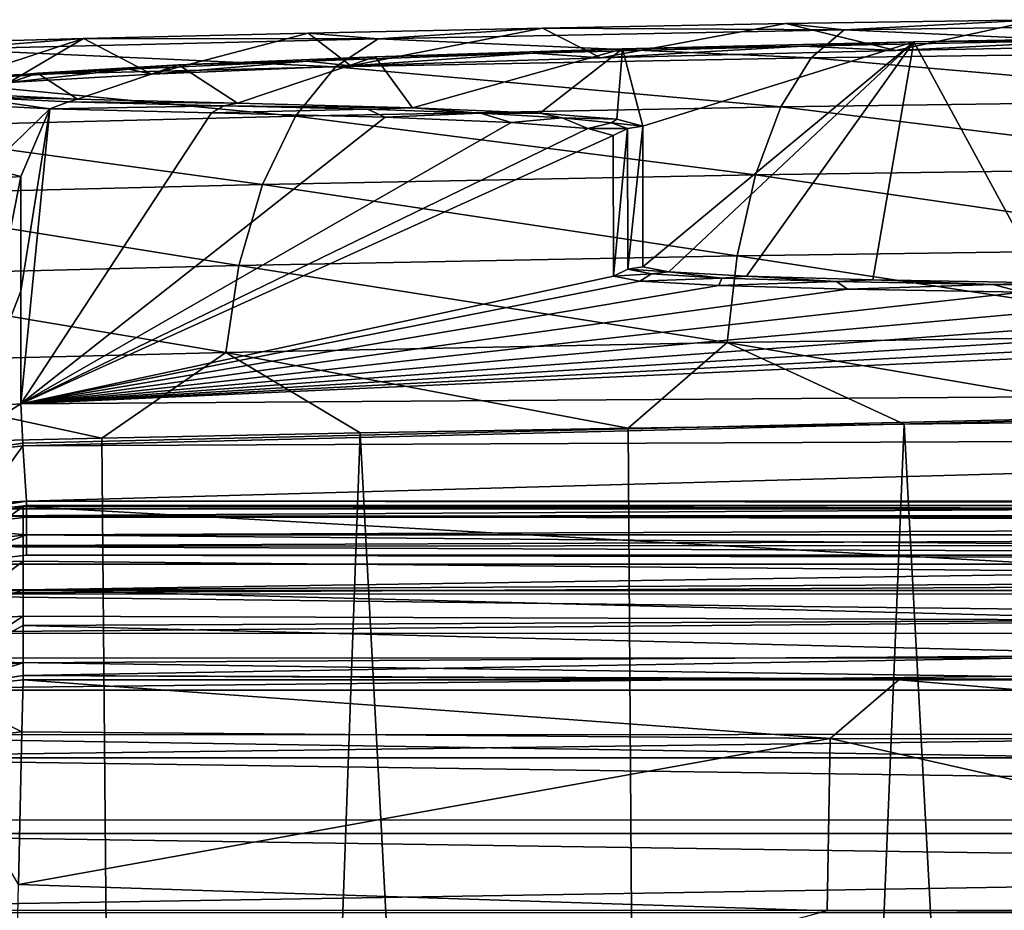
# Model space of a CAD drawing. Header units: millimetres. Extents: x -24 to 72, y 0 to 310.
# Tile 177 of 251: x -13.22 to -7.66, y 305 to 310.03. Entities that reach past the tile are written whole.
import ezdxf

# ---------------------------------------------------------------- set-up
doc = ezdxf.new("R2010")
doc.units = ezdxf.units.MM
doc.header["$LTSCALE"] = 65.185185
for name, color, linetype in [('27', 7, 'CONTINUOUS'), ('28', 7, 'CONTINUOUS'), ('299', 7, 'CONTINUOUS'), ('300', 7, 'CONTINUOUS'), ('303', 7, 'CONTINUOUS'), ('304', 7, 'CONTINUOUS'), ('305', 7, 'CONTINUOUS'), ('42', 7, 'CONTINUOUS'), ('43', 7, 'CONTINUOUS'), ('44', 7, 'CONTINUOUS'), ('45', 7, 'CONTINUOUS'), ('52', 7, 'CONTINUOUS'), ('53', 7, 'CONTINUOUS'), ('62', 7, 'CONTINUOUS'), ('63', 7, 'CONTINUOUS'), ('64', 7, 'CONTINUOUS'), ('71', 7, 'CONTINUOUS'), ('74', 7, 'CONTINUOUS'), ('75', 7, 'CONTINUOUS'), ('76', 7, 'CONTINUOUS')]:
    doc.layers.add(name, color=color, linetype=linetype)

msp = doc.modelspace()

# ---------------------------------------------------------------- linework, layer by layer
at = {"layer": '27', "color": 7, "linetype": 'CONTINUOUS'}
for points in [[(-13.2, 306.3028, 44.9267), (-8.6451, 305.9706, 38.3232), (-13.2067, 306.0079, 38.8155), (-13.2, 306.3028, 44.9267)], [(-8.2573, 306.3028, 44.9267), (-8.6451, 305.9706, 38.3232), (-13.2, 306.3028, 44.9267), (-8.2573, 306.3028, 44.9267)], [(-8.2573, 306.3028, 44.9267), (-4.2642, 305.9675, 38.2778), (-8.6451, 305.9706, 38.3232), (-8.2573, 306.3028, 44.9267)], [(-6.4442, 306.3028, 44.9267), (-4.2642, 305.9675, 38.2778), (-8.2573, 306.3028, 44.9267), (-6.4442, 306.3028, 44.9267)], [(-13.2067, 306.0079, 38.8155), (-8.6451, 305.9706, 38.3232), (-13.2258, 305.1472, 32.9731), (-13.2067, 306.0079, 38.8155)], [(-8.6451, 305.9706, 38.3232), (-8.6625, 304.9992, 32.007), (-13.2258, 305.1472, 32.9731), (-8.6451, 305.9706, 38.3232)], [(-8.6451, 305.9706, 38.3232), (-4.2721, 304.9879, 31.9107), (-8.6625, 304.9992, 32.007), (-8.6451, 305.9706, 38.3232)], [(-4.2642, 305.9675, 38.2778), (-4.2721, 304.9879, 31.9107), (-8.6451, 305.9706, 38.3232), (-4.2642, 305.9675, 38.2778)], [(-13.2258, 305.1472, 32.9731), (-8.6625, 304.9992, 32.007), (-13.2555, 303.749, 27.3883), (-13.2258, 305.1472, 32.9731)]]:
    msp.add_3dface(points, dxfattribs=at)
at = {"layer": '28', "color": 7, "linetype": 'CONTINUOUS'}
for points in [[(-13.2, 306.3028, 44.9267), (-13.2067, 306.0079, 38.8155), (-13.6882, 306.2499, 44.9267), (-13.2, 306.3028, 44.9267)], [(-13.6882, 306.2499, 44.9267), (-13.2067, 306.0079, 38.8155), (-13.6969, 305.9525, 38.8134), (-13.6882, 306.2499, 44.9267)], [(-13.2067, 306.0079, 38.8155), (-13.2258, 305.1472, 32.9731), (-13.6969, 305.9525, 38.8134), (-13.2067, 306.0079, 38.8155)]]:
    msp.add_3dface(points, dxfattribs=at)
at = {"layer": '299', "color": 7, "linetype": 'CONTINUOUS'}
for points in [[(-9.5553, 308.6041, 159.578), (-9.7864, 308.6192, 161.2611), (-9.7025, 308.632, 161.2609), (-9.5553, 308.6041, 159.578)], [(-9.653, 308.5925, 159.6524), (-9.8686, 308.5799, 161.2618), (-9.7864, 308.6192, 161.2611), (-9.653, 308.5925, 159.6524)], [(-9.7188, 308.5515, 159.5495), (-9.8686, 308.5799, 161.2618), (-9.653, 308.5925, 159.6524), (-9.7188, 308.5515, 159.5495)], [(-9.653, 308.5925, 159.6524), (-9.7864, 308.6192, 161.2611), (-9.5553, 308.6041, 159.578), (-9.653, 308.5925, 159.6524)], [(-9.2568, 308.569, 158.0872), (-9.7188, 308.5515, 159.5495), (-9.653, 308.5925, 159.6524), (-9.2568, 308.569, 158.0872)], [(-9.2738, 308.5269, 157.8892), (-9.7188, 308.5515, 159.5495), (-9.2568, 308.569, 158.0872), (-9.2738, 308.5269, 157.8892)], [(-9.2568, 308.569, 158.0872), (-9.653, 308.5925, 159.6524), (-9.5553, 308.6041, 159.578), (-9.2568, 308.569, 158.0872)], [(-9.1179, 308.5798, 157.9451), (-9.2568, 308.569, 158.0872), (-9.5553, 308.6041, 159.578), (-9.1179, 308.5798, 157.9451)], [(-8.6084, 308.5491, 156.6083), (-9.2738, 308.5269, 157.8892), (-9.2568, 308.569, 158.0872), (-8.6084, 308.5491, 156.6083)], [(-8.6084, 308.5491, 156.6083), (-9.2568, 308.569, 158.0872), (-9.1179, 308.5798, 157.9451), (-8.6084, 308.5491, 156.6083)], [(-8.4033, 308.5594, 156.4128), (-8.6084, 308.5491, 156.6083), (-9.1179, 308.5798, 157.9451), (-8.4033, 308.5594, 156.4128)], [(-8.5472, 308.5065, 156.3311), (-9.2738, 308.5269, 157.8892), (-8.6084, 308.5491, 156.6083), (-8.5472, 308.5065, 156.3311)], [(-7.7253, 308.5329, 155.2559), (-8.6084, 308.5491, 156.6083), (-8.4033, 308.5594, 156.4128), (-7.7253, 308.5329, 155.2559)], [(-7.7253, 308.5329, 155.2559), (-8.5472, 308.5065, 156.3311), (-8.6084, 308.5491, 156.6083), (-7.7253, 308.5329, 155.2559)], [(-7.5608, 308.4902, 154.9226), (-8.5472, 308.5065, 156.3311), (-7.7253, 308.5329, 155.2559), (-7.5608, 308.4902, 154.9226)], [(-7.4334, 308.5431, 155.0276), (-7.7253, 308.5329, 155.2559), (-8.4033, 308.5594, 156.4128), (-7.4334, 308.5431, 155.0276)], [(-6.6314, 308.5201, 154.0669), (-7.7253, 308.5329, 155.2559), (-7.4334, 308.5431, 155.0276), (-6.6314, 308.5201, 154.0669)], [(-6.6314, 308.5201, 154.0669), (-7.5608, 308.4902, 154.9226), (-7.7253, 308.5329, 155.2559), (-6.6314, 308.5201, 154.0669)]]:
    msp.add_3dface(points, dxfattribs=at)
at = {"layer": '300', "color": 7, "linetype": 'CONTINUOUS'}
for points in [[(-9.8178, 309.8623, 231.8082), (-8.1723, 309.9025, 233.247), (-9.7027, 309.4262, 206.7621), (-9.8178, 309.8623, 231.8082)], [(-8.1723, 309.9025, 233.247), (-9.7025, 308.632, 161.2609), (-9.7027, 309.4262, 206.7621), (-8.1723, 309.9025, 233.247)], [(-9.5553, 308.6041, 159.578), (-9.7025, 308.632, 161.2609), (-8.1723, 309.9025, 233.247), (-9.5553, 308.6041, 159.578)], [(-9.1179, 308.5798, 157.9451), (-9.5553, 308.6041, 159.578), (-8.1723, 309.9025, 233.247), (-9.1179, 308.5798, 157.9451)], [(-8.4033, 308.5594, 156.4128), (-9.1179, 308.5798, 157.9451), (-8.1723, 309.9025, 233.247), (-8.4033, 308.5594, 156.4128)], [(-7.4334, 308.5431, 155.0276), (-8.4033, 308.5594, 156.4128), (-8.1723, 309.9025, 233.247), (-7.4334, 308.5431, 155.0276)], [(-6.3186, 309.9365, 234.4061), (-7.4334, 308.5431, 155.0276), (-8.1723, 309.9025, 233.247), (-6.3186, 309.9365, 234.4061)], [(-11.2135, 309.8178, 230.1261), (-9.8178, 309.8623, 231.8082), (-11.0021, 309.5306, 213.5329), (-11.2135, 309.8178, 230.1261)], [(-11.0021, 309.5306, 213.5329), (-9.8178, 309.8623, 231.8082), (-10.2841, 309.5001, 211.3368), (-11.0021, 309.5306, 213.5329)], [(-10.2841, 309.5001, 211.3368), (-9.8178, 309.8623, 231.8082), (-9.8487, 309.465, 209.068), (-10.2841, 309.5001, 211.3368)], [(-9.8487, 309.465, 209.068), (-9.8178, 309.8623, 231.8082), (-9.7027, 309.4262, 206.7621), (-9.8487, 309.465, 209.068)], [(-12.3235, 309.7715, 228.2437), (-11.2135, 309.8178, 230.1261), (-11.991, 309.5554, 215.6206), (-12.3235, 309.7715, 228.2437)], [(-11.991, 309.5554, 215.6206), (-11.2135, 309.8178, 230.1261), (-11.0021, 309.5306, 213.5329), (-11.991, 309.5554, 215.6206)], [(-13.1199, 309.7256, 226.209), (-12.3235, 309.7715, 228.2437), (-12.8933, 309.5785, 217.6109), (-13.1199, 309.7256, 226.209)], [(-12.8933, 309.5785, 217.6109), (-12.3235, 309.7715, 228.2437), (-11.991, 309.5554, 215.6206), (-12.8933, 309.5785, 217.6109)], [(-13.5824, 309.6819, 224.0736), (-13.1199, 309.7256, 226.209), (-13.4676, 309.6075, 219.7191), (-13.5824, 309.6819, 224.0736)], [(-13.4676, 309.6075, 219.7191), (-13.1199, 309.7256, 226.209), (-12.8933, 309.5785, 217.6109), (-13.4676, 309.6075, 219.7191)]]:
    msp.add_3dface(points, dxfattribs=at)
at = {"layer": '303', "color": 7, "linetype": 'CONTINUOUS'}
for points in [[(-8.1723, 309.9025, 233.247), (-9.8178, 309.8623, 231.8082), (-8.7982, 309.8784, 232.8632), (-8.1723, 309.9025, 233.247)], [(-8.7982, 309.8784, 232.8632), (-8.274, 309.8537, 233.3791), (-7.0682, 309.9137, 234.0848), (-8.7982, 309.8784, 232.8632)], [(-8.1723, 309.9025, 233.247), (-8.7982, 309.8784, 232.8632), (-7.0682, 309.9137, 234.0848), (-8.1723, 309.9025, 233.247)], [(-8.274, 309.8537, 233.3791), (-6.3985, 309.8885, 234.5521), (-7.0682, 309.9137, 234.0848), (-8.274, 309.8537, 233.3791)], [(-6.3186, 309.9365, 234.4061), (-8.1723, 309.9025, 233.247), (-7.0682, 309.9137, 234.0848), (-6.3186, 309.9365, 234.4061)], [(-9.8178, 309.8623, 231.8082), (-11.2135, 309.8178, 230.1261), (-10.3205, 309.8377, 231.3911), (-9.8178, 309.8623, 231.8082)], [(-10.3205, 309.8377, 231.3911), (-9.9392, 309.8125, 231.9227), (-8.7982, 309.8784, 232.8632), (-10.3205, 309.8377, 231.3911)], [(-9.8178, 309.8623, 231.8082), (-10.3205, 309.8377, 231.3911), (-8.7982, 309.8784, 232.8632), (-9.8178, 309.8623, 231.8082)], [(-9.9392, 309.8125, 231.9227), (-8.274, 309.8537, 233.3791), (-8.7982, 309.8784, 232.8632), (-9.9392, 309.8125, 231.9227)], [(-12.6042, 309.7488, 227.8395), (-12.4744, 309.7199, 228.3153), (-11.5992, 309.7939, 229.7033), (-12.6042, 309.7488, 227.8395)], [(-12.3235, 309.7715, 228.2437), (-12.6042, 309.7488, 227.8395), (-11.5992, 309.7939, 229.7033), (-12.3235, 309.7715, 228.2437)], [(-12.4744, 309.7199, 228.3153), (-11.3511, 309.7671, 230.2206), (-11.5992, 309.7939, 229.7033), (-12.4744, 309.7199, 228.3153)], [(-11.2135, 309.8178, 230.1261), (-12.3235, 309.7715, 228.2437), (-11.5992, 309.7939, 229.7033), (-11.2135, 309.8178, 230.1261)], [(-11.5992, 309.7939, 229.7033), (-11.3511, 309.7671, 230.2206), (-10.3205, 309.8377, 231.3911), (-11.5992, 309.7939, 229.7033)], [(-11.2135, 309.8178, 230.1261), (-11.5992, 309.7939, 229.7033), (-10.3205, 309.8377, 231.3911), (-11.2135, 309.8178, 230.1261)], [(-11.3511, 309.7671, 230.2206), (-9.9392, 309.8125, 231.9227), (-10.3205, 309.8377, 231.3911), (-11.3511, 309.7671, 230.2206)], [(-13.3116, 309.7046, 225.8438), (-13.28, 309.6732, 226.2563), (-12.6042, 309.7488, 227.8395), (-13.3116, 309.7046, 225.8438)], [(-13.1199, 309.7256, 226.209), (-13.3116, 309.7046, 225.8438), (-12.6042, 309.7488, 227.8395), (-13.1199, 309.7256, 226.209)], [(-13.28, 309.6732, 226.2563), (-12.4744, 309.7199, 228.3153), (-12.6042, 309.7488, 227.8395), (-13.28, 309.6732, 226.2563)], [(-12.3235, 309.7715, 228.2437), (-13.1199, 309.7256, 226.209), (-12.6042, 309.7488, 227.8395), (-12.3235, 309.7715, 228.2437)], [(-13.1199, 309.7256, 226.209), (-13.5824, 309.6819, 224.0736), (-13.3116, 309.7046, 225.8438), (-13.1199, 309.7256, 226.209)], [(-13.05, 309.5245, 217.5549), (-13.6313, 309.5536, 219.6883), (-13.5192, 309.5918, 219.5447), (-13.05, 309.5245, 217.5549)], [(-13.4676, 309.6075, 219.7191), (-12.8933, 309.5785, 217.6109), (-13.5192, 309.5918, 219.5447), (-13.4676, 309.6075, 219.7191)], [(-12.9446, 309.564, 217.5065), (-13.05, 309.5245, 217.5549), (-13.5192, 309.5918, 219.5447), (-12.9446, 309.564, 217.5065)], [(-12.8933, 309.5785, 217.6109), (-12.9446, 309.564, 217.5065), (-13.5192, 309.5918, 219.5447), (-12.8933, 309.5785, 217.6109)], [(-12.8933, 309.5785, 217.6109), (-11.991, 309.5554, 215.6206), (-12.9446, 309.564, 217.5065), (-12.8933, 309.5785, 217.6109)], [(-12.0672, 309.5407, 215.5786), (-13.05, 309.5245, 217.5549), (-12.9446, 309.564, 217.5065), (-12.0672, 309.5407, 215.5786)], [(-12.1365, 309.5013, 215.5406), (-13.05, 309.5245, 217.5549), (-12.0672, 309.5407, 215.5786), (-12.1365, 309.5013, 215.5406)], [(-11.991, 309.5554, 215.6206), (-12.0672, 309.5407, 215.5786), (-12.9446, 309.564, 217.5065), (-11.991, 309.5554, 215.6206)]]:
    msp.add_3dface(points, dxfattribs=at)
at = {"layer": '304', "color": 7, "linetype": 'CONTINUOUS'}
for points in [[(-12.1365, 309.5013, 215.5406), (-12.0672, 309.5407, 215.5786), (-11.2558, 309.5225, 213.9272), (-12.1365, 309.5013, 215.5406)], [(-11.1564, 309.4771, 213.4716), (-12.1365, 309.5013, 215.5406), (-11.2558, 309.5225, 213.9272), (-11.1564, 309.4771, 213.4716)], [(-11.991, 309.5554, 215.6206), (-11.0021, 309.5306, 213.5329), (-12.0672, 309.5407, 215.5786), (-11.991, 309.5554, 215.6206)], [(-12.0672, 309.5407, 215.5786), (-11.0021, 309.5306, 213.5329), (-11.2558, 309.5225, 213.9272), (-12.0672, 309.5407, 215.5786)], [(-11.0021, 309.5306, 213.5329), (-10.6182, 309.4996, 212.2011), (-11.2558, 309.5225, 213.9272), (-11.0021, 309.5306, 213.5329)], [(-10.6182, 309.4996, 212.2011), (-11.1564, 309.4771, 213.4716), (-11.2558, 309.5225, 213.9272), (-10.6182, 309.4996, 212.2011)], [(-11.0021, 309.5306, 213.5329), (-10.2841, 309.5001, 211.3368), (-10.6182, 309.4996, 212.2011), (-11.0021, 309.5306, 213.5329)], [(-10.4448, 309.4471, 211.2955), (-11.1564, 309.4771, 213.4716), (-10.6182, 309.4996, 212.2011), (-10.4448, 309.4471, 211.2955)], [(-10.2841, 309.5001, 211.3368), (-10.1579, 309.4734, 210.4194), (-10.6182, 309.4996, 212.2011), (-10.2841, 309.5001, 211.3368)], [(-10.1579, 309.4734, 210.4194), (-10.4448, 309.4471, 211.2955), (-10.6182, 309.4996, 212.2011), (-10.1579, 309.4734, 210.4194)], [(-10.0134, 309.4125, 209.0473), (-10.4448, 309.4471, 211.2955), (-10.1579, 309.4734, 210.4194), (-10.0134, 309.4125, 209.0473)], [(-10.2841, 309.5001, 211.3368), (-9.8487, 309.465, 209.068), (-10.1579, 309.4734, 210.4194), (-10.2841, 309.5001, 211.3368)], [(-9.8799, 309.4444, 208.6002), (-10.0134, 309.4125, 209.0473), (-10.1579, 309.4734, 210.4194), (-9.8799, 309.4444, 208.6002)], [(-9.8487, 309.465, 209.068), (-9.8799, 309.4444, 208.6002), (-10.1579, 309.4734, 210.4194), (-9.8487, 309.465, 209.068)], [(-9.8487, 309.465, 209.068), (-9.7027, 309.4262, 206.7621), (-9.8799, 309.4444, 208.6002), (-9.8487, 309.465, 209.068)], [(-9.7896, 309.4125, 206.7623), (-10.0134, 309.4125, 209.0473), (-9.8799, 309.4444, 208.6002), (-9.7896, 309.4125, 206.7623)], [(-9.8688, 309.3741, 206.763), (-10.0134, 309.4125, 209.0473), (-9.7896, 309.4125, 206.7623), (-9.8688, 309.3741, 206.763)], [(-9.7027, 309.4262, 206.7621), (-9.7896, 309.4125, 206.7623), (-9.8799, 309.4444, 208.6002), (-9.7027, 309.4262, 206.7621)]]:
    msp.add_3dface(points, dxfattribs=at)
at = {"layer": '305', "color": 7, "linetype": 'CONTINUOUS'}
for points in [[(-9.8686, 308.5799, 161.2618), (-9.8688, 309.3741, 206.763), (-9.7896, 309.4125, 206.7623), (-9.8686, 308.5799, 161.2618)], [(-9.7864, 308.6192, 161.2611), (-9.8686, 308.5799, 161.2618), (-9.7896, 309.4125, 206.7623), (-9.7864, 308.6192, 161.2611)], [(-9.7027, 309.4262, 206.7621), (-9.7864, 308.6192, 161.2611), (-9.7896, 309.4125, 206.7623), (-9.7027, 309.4262, 206.7621)], [(-9.7025, 308.632, 161.2609), (-9.7864, 308.6192, 161.2611), (-9.7027, 309.4262, 206.7621), (-9.7025, 308.632, 161.2609)]]:
    msp.add_3dface(points, dxfattribs=at)
at = {"layer": '42', "color": 7, "linetype": 'CONTINUOUS'}
for points in [[(-13.4587, 307.267, 101.7257), (-13.2, 307.2803, 101.7255), (-13.6485, 306.9569, 87.5845), (-13.4587, 307.267, 101.7257)], [(-13.6485, 306.9569, 87.5845), (-13.2, 307.2803, 101.7255), (-13.2, 306.9715, 86.9688), (-13.6485, 306.9569, 87.5845)], [(-13.6485, 306.9569, 87.5845), (-13.2, 306.9715, 86.9688), (-13.6484, 306.6331, 73.3613), (-13.6485, 306.9569, 87.5845)], [(-13.6484, 306.6331, 73.3613), (-13.2, 306.9715, 86.9688), (-13.2, 306.8104, 79.933), (-13.6484, 306.6331, 73.3613)], [(-13.2, 306.6605, 73.16), (-13.6484, 306.6331, 73.3613), (-13.2, 306.8104, 79.933), (-13.2, 306.6605, 73.16)], [(-13.6484, 306.6331, 73.3613), (-13.2, 306.6605, 73.16), (-13.6482, 306.3675, 59.1376), (-13.6484, 306.6331, 73.3613)], [(-13.6482, 306.3675, 59.1376), (-13.2, 306.6605, 73.16), (-13.2, 306.6087, 70.6735), (-13.6482, 306.3675, 59.1376)], [(-13.2, 306.3984, 58.4394), (-13.6482, 306.3675, 59.1376), (-13.2, 306.6087, 70.6735), (-13.2, 306.3984, 58.4394)], [(-13.6882, 306.2499, 44.9267), (-13.6482, 306.3675, 59.1376), (-13.2, 306.3984, 58.4394), (-13.6882, 306.2499, 44.9267)], [(-13.6882, 306.2499, 44.9267), (-13.2, 306.3984, 58.4394), (-13.2, 306.3267, 51.4679), (-13.6882, 306.2499, 44.9267)], [(-13.2, 306.3028, 44.9267), (-13.6882, 306.2499, 44.9267), (-13.2, 306.3267, 51.4679), (-13.2, 306.3028, 44.9267)]]:
    msp.add_3dface(points, dxfattribs=at)
at = {"layer": '43', "color": 7, "linetype": 'CONTINUOUS'}
for points in [[(-13.4587, 307.267, 101.7257), (-13.7139, 307.2248, 101.7265), (-6.6794, 307.2663, 101.7257), (-13.4587, 307.267, 101.7257)], [(-13.7139, 307.2248, 101.7265), (13.7118, 307.2408, 101.7262), (-6.6794, 307.2663, 101.7257), (-13.7139, 307.2248, 101.7265)], [(13.9602, 307.1687, 101.7274), (13.7118, 307.2408, 101.7262), (-13.7139, 307.2248, 101.7265), (13.9602, 307.1687, 101.7274)], [(-13.2, 307.2803, 101.7255), (-13.4587, 307.267, 101.7257), (-6.6794, 307.2663, 101.7257), (-13.2, 307.2803, 101.7255)], [(13.9602, 307.1687, 101.7274), (-13.7139, 307.2248, 101.7265), (-14.2007, 307.0569, 101.7294), (13.9602, 307.1687, 101.7274)], [(14.2003, 307.0689, 101.7292), (13.9602, 307.1687, 101.7274), (-14.2007, 307.0569, 101.7294), (14.2003, 307.0689, 101.7292)], [(14.4286, 306.9428, 101.7314), (14.2003, 307.0689, 101.7292), (-14.2007, 307.0569, 101.7294), (14.4286, 306.9428, 101.7314)], [(14.4286, 306.9428, 101.7314), (-14.2007, 307.0569, 101.7294), (-14.6361, 306.7856, 101.7341), (14.4286, 306.9428, 101.7314)], [(14.6405, 306.7928, 101.734), (14.4286, 306.9428, 101.7314), (-14.6361, 306.7856, 101.7341), (14.6405, 306.7928, 101.734)], [(15.002, 306.4321, 101.7403), (14.6405, 306.7928, 101.734), (-14.6361, 306.7856, 101.7341), (15.002, 306.4321, 101.7403)], [(15.002, 306.4321, 101.7403), (-14.6361, 306.7856, 101.7341), (-14.9997, 306.4245, 101.7404), (15.002, 306.4321, 101.7403)], [(15.2726, 306.0003, 101.7478), (-14.9997, 306.4245, 101.7404), (-15.2728, 305.9924, 101.748), (15.2726, 306.0003, 101.7478)], [(15.2726, 306.0003, 101.7478), (15.002, 306.4321, 101.7403), (-14.9997, 306.4245, 101.7404), (15.2726, 306.0003, 101.7478)], [(15.4424, 305.5132, 101.7563), (-15.2728, 305.9924, 101.748), (-15.4424, 305.5101, 101.7564), (15.4424, 305.5132, 101.7563)], [(15.4424, 305.5132, 101.7563), (15.2726, 306.0003, 101.7478), (-15.2728, 305.9924, 101.748), (15.4424, 305.5132, 101.7563)], [(15.5, 305.0014, 101.7653), (15.4424, 305.5132, 101.7563), (-15.5, 305.0014, 101.7653), (15.5, 305.0014, 101.7653)], [(-15.5, 305.0014, 101.7653), (15.4424, 305.5132, 101.7563), (-15.4424, 305.5101, 101.7564), (-15.5, 305.0014, 101.7653)]]:
    msp.add_3dface(points, dxfattribs=at)
at = {"layer": '44', "color": 7, "linetype": 'CONTINUOUS'}
for points in [[(-13.2, 306.9715, 86.9688), (-13.2, 307.2803, 101.7255), (-6.5981, 306.9102, 87.527), (-13.2, 306.9715, 86.9688)], [(-13.2, 307.2803, 101.7255), (-6.6794, 307.2663, 101.7257), (-6.5981, 306.9102, 87.527), (-13.2, 307.2803, 101.7255)], [(-13.2, 306.8104, 79.933), (-13.2, 306.9715, 86.9688), (-6.5981, 306.9102, 87.527), (-13.2, 306.8104, 79.933)], [(-13.2, 306.8104, 79.933), (-6.5981, 306.9102, 87.527), (-6.5984, 306.6389, 73.3275), (-13.2, 306.8104, 79.933)], [(-13.2, 306.6605, 73.16), (-13.2, 306.8104, 79.933), (-6.5984, 306.6389, 73.3275), (-13.2, 306.6605, 73.16)], [(-13.2, 306.6087, 70.6735), (-13.2, 306.6605, 73.16), (-6.5984, 306.6389, 73.3275), (-13.2, 306.6087, 70.6735)], [(-13.2, 306.6087, 70.6735), (-6.5984, 306.6389, 73.3275), (-6.5994, 306.4405, 59.1273), (-13.2, 306.6087, 70.6735)], [(-13.2, 306.3984, 58.4394), (-13.2, 306.6087, 70.6735), (-6.5994, 306.4405, 59.1273), (-13.2, 306.3984, 58.4394)], [(-6.4442, 306.3028, 44.9267), (-13.2, 306.3267, 51.4679), (-6.5994, 306.4405, 59.1273), (-6.4442, 306.3028, 44.9267)], [(-13.2, 306.3267, 51.4679), (-13.2, 306.3984, 58.4394), (-6.5994, 306.4405, 59.1273), (-13.2, 306.3267, 51.4679)], [(-6.4442, 306.3028, 44.9267), (-8.2573, 306.3028, 44.9267), (-13.2, 306.3267, 51.4679), (-6.4442, 306.3028, 44.9267)], [(-8.2573, 306.3028, 44.9267), (-13.2, 306.3028, 44.9267), (-13.2, 306.3267, 51.4679), (-8.2573, 306.3028, 44.9267)]]:
    msp.add_3dface(points, dxfattribs=at)
at = {"layer": '45', "color": 7, "linetype": 'CONTINUOUS'}
for points in [[(-13.6272, 306.9548, 102.2813), (13.6273, 306.9547, 102.2813), (-14.0522, 306.8052, 102.2839), (-13.6272, 306.9548, 102.2813)], [(13.6273, 306.9547, 102.2813), (14.0522, 306.8052, 102.2839), (-14.0522, 306.8052, 102.2839), (13.6273, 306.9547, 102.2813)], [(-13.1805, 307.0054, 102.2804), (13.6273, 306.9547, 102.2813), (-13.6272, 306.9548, 102.2813), (-13.1805, 307.0054, 102.2804)], [(-13.1805, 307.0054, 102.2804), (-0.1033, 307.006, 102.2804), (13.6273, 306.9547, 102.2813), (-13.1805, 307.0054, 102.2804)], [(14.0522, 306.8052, 102.2839), (14.4328, 306.5643, 102.2881), (-14.4328, 306.5644, 102.2881), (14.0522, 306.8052, 102.2839)], [(-14.0522, 306.8052, 102.2839), (14.0522, 306.8052, 102.2839), (-14.4328, 306.5644, 102.2881), (-14.0522, 306.8052, 102.2839)], [(-14.4328, 306.5644, 102.2881), (14.4328, 306.5643, 102.2881), (-14.75, 306.2444, 102.2936), (-14.4328, 306.5644, 102.2881)], [(14.4328, 306.5643, 102.2881), (14.75, 306.2443, 102.2937), (-14.75, 306.2444, 102.2936), (14.4328, 306.5643, 102.2881)], [(-14.75, 306.2444, 102.2936), (14.75, 306.2443, 102.2937), (-14.9874, 305.8616, 102.3003), (-14.75, 306.2444, 102.2936)], [(14.75, 306.2443, 102.2937), (14.9874, 305.8616, 102.3003), (-14.9874, 305.8616, 102.3003), (14.75, 306.2443, 102.2937)], [(-14.9874, 305.8616, 102.3003), (15.1331, 305.4354, 102.3078), (-15.1331, 305.4354, 102.3078), (-14.9874, 305.8616, 102.3003)], [(14.9874, 305.8616, 102.3003), (15.1331, 305.4354, 102.3078), (-14.9874, 305.8616, 102.3003), (14.9874, 305.8616, 102.3003)], [(-15.1331, 305.4354, 102.3078), (15.1798, 304.9879, 102.3156), (-15.1798, 304.9879, 102.3156), (-15.1331, 305.4354, 102.3078)], [(15.1331, 305.4354, 102.3078), (15.1798, 304.9879, 102.3156), (-15.1331, 305.4354, 102.3078), (15.1331, 305.4354, 102.3078)]]:
    msp.add_3dface(points, dxfattribs=at)
at = {"layer": '52', "color": 7, "linetype": 'CONTINUOUS'}
for points in [[(-13.4363, 307.2962, 102.5714), (-13.1804, 307.311, 102.5706), (-13.6898, 307.2281, 102.4619), (-13.4363, 307.2962, 102.5714)], [(-13.6898, 307.2281, 102.4619), (-13.1804, 307.311, 102.5706), (-13.1803, 307.2863, 102.4607), (-13.6898, 307.2281, 102.4619)], [(-13.6898, 307.2281, 102.4619), (-13.1803, 307.2863, 102.4607), (-13.6752, 307.163, 102.3656), (-13.6898, 307.2281, 102.4619)], [(-13.1803, 307.2863, 102.4607), (-13.1803, 307.2194, 102.3643), (-13.6752, 307.163, 102.3656), (-13.1803, 307.2863, 102.4607)], [(-13.6752, 307.163, 102.3656), (-13.1803, 307.2194, 102.3643), (-13.1803, 307.1207, 102.301), (-13.6752, 307.163, 102.3656)], [(-13.6752, 307.163, 102.3656), (-13.1803, 307.1207, 102.301), (-13.6534, 307.0669, 102.3021), (-13.6752, 307.163, 102.3656)], [(-13.1803, 307.1207, 102.301), (-13.6272, 306.9548, 102.2813), (-13.6534, 307.0669, 102.3021), (-13.1803, 307.1207, 102.301)], [(-13.1805, 307.0054, 102.2804), (-13.6272, 306.9548, 102.2813), (-13.1803, 307.1207, 102.301), (-13.1805, 307.0054, 102.2804)]]:
    msp.add_3dface(points, dxfattribs=at)
at = {"layer": '53', "color": 7, "linetype": 'CONTINUOUS'}
for points in [[(-13.1803, 307.2863, 102.4607), (-13.1804, 307.311, 102.5706), (13.1803, 307.2863, 102.4607), (-13.1803, 307.2863, 102.4607)], [(-13.1804, 307.311, 102.5706), (-6.4071, 307.311, 102.5706), (13.1803, 307.2863, 102.4607), (-13.1804, 307.311, 102.5706)], [(-13.1803, 307.2194, 102.3643), (-13.1803, 307.2863, 102.4607), (13.1803, 307.2194, 102.3643), (-13.1803, 307.2194, 102.3643)], [(13.1803, 307.2194, 102.3643), (-13.1803, 307.2863, 102.4607), (13.1803, 307.2863, 102.4607), (13.1803, 307.2194, 102.3643)], [(-13.1803, 307.1207, 102.301), (-13.1803, 307.2194, 102.3643), (13.1803, 307.2194, 102.3643), (-13.1803, 307.1207, 102.301)], [(13.1803, 307.1207, 102.301), (-13.1803, 307.1207, 102.301), (13.1803, 307.2194, 102.3643), (13.1803, 307.1207, 102.301)], [(-0.1033, 307.006, 102.2804), (-13.1805, 307.0054, 102.2804), (-13.1803, 307.1207, 102.301), (-0.1033, 307.006, 102.2804)], [(-0.1033, 307.006, 102.2804), (-13.1803, 307.1207, 102.301), (13.1803, 307.1207, 102.301), (-0.1033, 307.006, 102.2804)]]:
    msp.add_3dface(points, dxfattribs=at)
at = {"layer": '62', "color": 7, "linetype": 'CONTINUOUS'}
for points in [[(-13.2022, 307.6376, 112.9609), (-13.681, 307.5668, 112.417), (-13.2133, 307.859, 122.2689), (-13.2022, 307.6376, 112.9609)], [(-13.2133, 307.859, 122.2689), (-13.681, 307.5668, 112.417), (-13.4698, 307.8411, 122.2689), (-13.2133, 307.859, 122.2689)], [(-13.2011, 307.6226, 112.4471), (-13.681, 307.5668, 112.417), (-13.2022, 307.6376, 112.9609), (-13.2011, 307.6226, 112.4471)], [(-13.2011, 307.6226, 112.4471), (-13.4363, 307.2962, 102.5714), (-13.681, 307.5668, 112.417), (-13.2011, 307.6226, 112.4471)], [(-13.1804, 307.311, 102.5706), (-13.4363, 307.2962, 102.5714), (-13.2011, 307.6226, 112.4471), (-13.1804, 307.311, 102.5706)]]:
    msp.add_3dface(points, dxfattribs=at)
at = {"layer": '63', "color": 7, "linetype": 'CONTINUOUS'}
for points in [[(-13.2022, 307.6376, 112.9609), (-13.2133, 307.859, 122.2689), (0, 307.9499, 122.2673), (-13.2022, 307.6376, 112.9609)], [(-13.2011, 307.6226, 112.4471), (-13.2022, 307.6376, 112.9609), (0, 307.9499, 122.2673), (-13.2011, 307.6226, 112.4471)], [(0, 307.6791, 112.4181), (-13.2011, 307.6226, 112.4471), (0, 307.9499, 122.2673), (0, 307.6791, 112.4181)], [(-13.1804, 307.311, 102.5706), (-13.2011, 307.6226, 112.4471), (0, 307.6791, 112.4181), (-13.1804, 307.311, 102.5706)], [(-6.4071, 307.311, 102.5706), (-13.1804, 307.311, 102.5706), (0, 307.6791, 112.4181), (-6.4071, 307.311, 102.5706)]]:
    msp.add_3dface(points, dxfattribs=at)
at = {"layer": '64', "color": 7, "linetype": 'CONTINUOUS'}
for points in [[(-8.8946, 310.0051, 242.3669), (-7.4785, 310.027, 242.9323), (-8.274, 309.8537, 233.3791), (-8.8946, 310.0051, 242.3669)], [(-8.274, 309.8537, 233.3791), (-7.4785, 310.027, 242.9323), (-6.3985, 309.8885, 234.5521), (-8.274, 309.8537, 233.3791)], [(-11.5919, 309.9516, 240.9506), (-10.2678, 309.9798, 241.7053), (-11.3511, 309.7671, 230.2206), (-11.5919, 309.9516, 240.9506)], [(-11.3511, 309.7671, 230.2206), (-10.2678, 309.9798, 241.7053), (-9.9392, 309.8125, 231.9227), (-11.3511, 309.7671, 230.2206)], [(-10.2678, 309.9798, 241.7053), (-8.8946, 310.0051, 242.3669), (-9.9392, 309.8125, 231.9227), (-10.2678, 309.9798, 241.7053)], [(-9.9392, 309.8125, 231.9227), (-8.8946, 310.0051, 242.3669), (-8.274, 309.8537, 233.3791), (-9.9392, 309.8125, 231.9227)], [(-14.0667, 309.8875, 239.1773), (-12.8601, 309.9207, 240.1067), (-13.7479, 309.6289, 224.0949), (-14.0667, 309.8875, 239.1773)], [(-13.7479, 309.6289, 224.0949), (-12.8601, 309.9207, 240.1067), (-13.28, 309.6732, 226.2563), (-13.7479, 309.6289, 224.0949)], [(-13.28, 309.6732, 226.2563), (-12.8601, 309.9207, 240.1067), (-12.4744, 309.7199, 228.3153), (-13.28, 309.6732, 226.2563)], [(-12.8601, 309.9207, 240.1067), (-11.5919, 309.9516, 240.9506), (-12.4744, 309.7199, 228.3153), (-12.8601, 309.9207, 240.1067)], [(-12.4744, 309.7199, 228.3153), (-11.5919, 309.9516, 240.9506), (-11.3511, 309.7671, 230.2206), (-12.4744, 309.7199, 228.3153)], [(-13.05, 309.5245, 217.5549), (-13.396, 309.1888, 198.5998), (-13.6313, 309.5536, 219.6883), (-13.05, 309.5245, 217.5549)], [(-13.2133, 309.1417, 195.7548), (-13.396, 309.1888, 198.5998), (-13.05, 309.5245, 217.5549), (-13.2133, 309.1417, 195.7548)], [(-13.2133, 309.1417, 195.7548), (-13.05, 309.5245, 217.5549), (-13.2133, 308.4959, 158.7536), (-13.2133, 309.1417, 195.7548)], [(-13.2133, 307.859, 122.2689), (-13.2133, 308.4959, 158.7536), (-13.05, 309.5245, 217.5549), (-13.2133, 307.859, 122.2689)], [(-12.1365, 309.5013, 215.5406), (-13.2133, 307.859, 122.2689), (-13.05, 309.5245, 217.5549), (-12.1365, 309.5013, 215.5406)], [(-11.1564, 309.4771, 213.4716), (-13.2133, 307.859, 122.2689), (-12.1365, 309.5013, 215.5406), (-11.1564, 309.4771, 213.4716)], [(-10.4448, 309.4471, 211.2955), (-13.2133, 307.859, 122.2689), (-11.1564, 309.4771, 213.4716), (-10.4448, 309.4471, 211.2955)], [(-10.0134, 309.4125, 209.0473), (-13.2133, 307.859, 122.2689), (-10.4448, 309.4471, 211.2955), (-10.0134, 309.4125, 209.0473)], [(-9.8688, 309.3741, 206.763), (-13.2133, 307.859, 122.2689), (-10.0134, 309.4125, 209.0473), (-9.8688, 309.3741, 206.763)], [(-9.8686, 308.5799, 161.2618), (-13.2133, 307.859, 122.2689), (-9.8688, 309.3741, 206.763), (-9.8686, 308.5799, 161.2618)], [(-13.2133, 307.859, 122.2689), (-9.8686, 308.5799, 161.2618), (-9.7188, 308.5515, 159.5495), (-13.2133, 307.859, 122.2689)], [(-9.2738, 308.5269, 157.8892), (-13.2133, 307.859, 122.2689), (-9.7188, 308.5515, 159.5495), (-9.2738, 308.5269, 157.8892)], [(-8.5472, 308.5065, 156.3311), (-13.2133, 307.859, 122.2689), (-9.2738, 308.5269, 157.8892), (-8.5472, 308.5065, 156.3311)], [(-7.5608, 308.4902, 154.9226), (-13.2133, 307.859, 122.2689), (-8.5472, 308.5065, 156.3311), (-7.5608, 308.4902, 154.9226)], [(-6.3449, 308.4777, 153.7068), (-13.2133, 307.859, 122.2689), (-7.5608, 308.4902, 154.9226), (-6.3449, 308.4777, 153.7068)], [(-4.9363, 308.4688, 152.7205), (-13.2133, 307.859, 122.2689), (-6.3449, 308.4777, 153.7068), (-4.9363, 308.4688, 152.7205)], [(-3.3779, 308.4629, 151.9937), (-13.2133, 307.859, 122.2689), (-4.9363, 308.4688, 152.7205), (-3.3779, 308.4629, 151.9937)], [(-1.716, 308.4595, 151.5483), (-13.2133, 307.859, 122.2689), (-3.3779, 308.4629, 151.9937), (-1.716, 308.4595, 151.5483)], [(-0.0021, 308.4584, 151.3983), (-13.2133, 307.859, 122.2689), (-1.716, 308.4595, 151.5483), (-0.0021, 308.4584, 151.3983)], [(0, 307.9499, 122.2673), (-13.2133, 307.859, 122.2689), (-0.0021, 308.4584, 151.3983), (0, 307.9499, 122.2673)]]:
    msp.add_3dface(points, dxfattribs=at)
at = {"layer": '71', "color": 7, "linetype": 'CONTINUOUS'}
for points in [[(-9.7855, 307.7224, 244.5184), (-9.5633, 275.2803, 244.8728), (-8.2266, 307.7453, 245.1411), (-9.7855, 307.7224, 244.5184)], [(-9.5633, 275.2803, 244.8728), (-6.4763, 275.2995, 245.9698), (-8.2266, 307.7453, 245.1411), (-9.5633, 275.2803, 244.8728)], [(-8.2266, 307.7453, 245.1411), (-6.4763, 275.2995, 245.9698), (-6.6285, 307.7644, 245.6546), (-8.2266, 307.7453, 245.1411)], [(-12.7562, 307.6665, 242.9578), (-12.4723, 275.254, 243.3658), (-11.2978, 307.6961, 243.7895), (-12.7562, 307.6665, 242.9578)], [(-12.4723, 275.254, 243.3658), (-9.5633, 275.2803, 244.8728), (-11.2978, 307.6961, 243.7895), (-12.4723, 275.254, 243.3658)], [(-11.2978, 307.6961, 243.7895), (-9.5633, 275.2803, 244.8728), (-9.7855, 307.7224, 244.5184), (-11.2978, 307.6961, 243.7895)], [(-15.1488, 275.2211, 241.4767), (-12.4723, 275.254, 243.3658), (-14.1536, 307.6342, 242.0273), (-15.1488, 275.2211, 241.4767)], [(-14.1536, 307.6342, 242.0273), (-12.4723, 275.254, 243.3658), (-12.7562, 307.6665, 242.9578), (-14.1536, 307.6342, 242.0273)]]:
    msp.add_3dface(points, dxfattribs=at)
at = {"layer": '74', "color": 7, "linetype": 'CONTINUOUS'}
msp.add_3dface([(-13.396, 309.1888, 198.5998), (-13.2133, 309.1417, 195.7548), (-13.4698, 309.1238, 195.7551), (-13.396, 309.1888, 198.5998)], dxfattribs=at)
at = {"layer": '75', "color": 7, "linetype": 'CONTINUOUS'}
for points in [[(-13.4698, 307.8411, 122.2689), (-13.2133, 309.1417, 195.7548), (-13.2133, 308.4959, 158.7536), (-13.4698, 307.8411, 122.2689)], [(-13.2133, 309.1417, 195.7548), (-13.4698, 307.8411, 122.2689), (-13.4698, 309.1238, 195.7551), (-13.2133, 309.1417, 195.7548)], [(-13.2133, 307.859, 122.2689), (-13.4698, 307.8411, 122.2689), (-13.2133, 308.4959, 158.7536), (-13.2133, 307.859, 122.2689)]]:
    msp.add_3dface(points, dxfattribs=at)
at = {"layer": '76', "color": 7, "linetype": 'CONTINUOUS'}
for points in [[(-7.4785, 310.027, 242.9323), (-8.8946, 310.0051, 242.3669), (-8.5663, 309.9691, 243.028), (-7.4785, 310.027, 242.9323)], [(-5.7925, 310.0061, 243.9607), (-7.4785, 310.027, 242.9323), (-8.5663, 309.9691, 243.028), (-5.7925, 310.0061, 243.9607)], [(-10.2678, 309.9798, 241.7053), (-11.5919, 309.9516, 240.9506), (-11.1954, 309.9196, 241.7442), (-10.2678, 309.9798, 241.7053)], [(-8.5663, 309.9691, 243.028), (-10.2678, 309.9798, 241.7053), (-11.1954, 309.9196, 241.7442), (-8.5663, 309.9691, 243.028)], [(-8.5663, 309.9691, 243.028), (-11.1954, 309.9196, 241.7442), (-8.7515, 309.8114, 243.4844), (-8.5663, 309.9691, 243.028)], [(-8.8946, 310.0051, 242.3669), (-10.2678, 309.9798, 241.7053), (-8.5663, 309.9691, 243.028), (-8.8946, 310.0051, 242.3669)], [(-5.9178, 309.8496, 244.4375), (-8.5663, 309.9691, 243.028), (-8.7515, 309.8114, 243.4844), (-5.9178, 309.8496, 244.4375)], [(-5.7925, 310.0061, 243.9607), (-8.5663, 309.9691, 243.028), (-5.9178, 309.8496, 244.4375), (-5.7925, 310.0061, 243.9607)], [(-12.8601, 309.9207, 240.1067), (-14.0667, 309.8875, 239.1773), (-13.6354, 309.8599, 240.1309), (-12.8601, 309.9207, 240.1067)], [(-11.1954, 309.9196, 241.7442), (-12.8601, 309.9207, 240.1067), (-13.6354, 309.8599, 240.1309), (-11.1954, 309.9196, 241.7442)], [(-11.1954, 309.9196, 241.7442), (-13.6354, 309.8599, 240.1309), (-11.4374, 309.7603, 242.1726), (-11.1954, 309.9196, 241.7442)], [(-11.5919, 309.9516, 240.9506), (-12.8601, 309.9207, 240.1067), (-11.1954, 309.9196, 241.7442), (-11.5919, 309.9516, 240.9506)], [(-8.7515, 309.8114, 243.4844), (-11.1954, 309.9196, 241.7442), (-11.4374, 309.7603, 242.1726), (-8.7515, 309.8114, 243.4844)], [(-11.4374, 309.7603, 242.1726), (-13.6354, 309.8599, 240.1309), (-13.9301, 309.6986, 240.5241), (-11.4374, 309.7603, 242.1726)], [(-5.9178, 309.8496, 244.4375), (-8.7515, 309.8114, 243.4844), (-6.034, 309.5739, 244.8855), (-5.9178, 309.8496, 244.4375)], [(-8.7515, 309.8114, 243.4844), (-11.4374, 309.7603, 242.1726), (-8.9235, 309.5345, 243.9134), (-8.7515, 309.8114, 243.4844)], [(-6.034, 309.5739, 244.8855), (-8.7515, 309.8114, 243.4844), (-8.9235, 309.5345, 243.9134), (-6.034, 309.5739, 244.8855)], [(-11.4374, 309.7603, 242.1726), (-13.9301, 309.6986, 240.5241), (-11.6621, 309.4819, 242.5753), (-11.4374, 309.7603, 242.1726)], [(-8.9235, 309.5345, 243.9134), (-11.4374, 309.7603, 242.1726), (-11.6621, 309.4819, 242.5753), (-8.9235, 309.5345, 243.9134)], [(-11.6621, 309.4819, 242.5753), (-13.9301, 309.6986, 240.5241), (-14.2038, 309.4184, 240.894), (-11.6621, 309.4819, 242.5753)], [(-6.034, 309.5739, 244.8855), (-8.9235, 309.5345, 243.9134), (-6.1308, 309.1921, 245.2642), (-6.034, 309.5739, 244.8855)], [(-8.9235, 309.5345, 243.9134), (-11.6621, 309.4819, 242.5753), (-9.0665, 309.1517, 244.276), (-8.9235, 309.5345, 243.9134)], [(-6.1308, 309.1921, 245.2642), (-8.9235, 309.5345, 243.9134), (-9.0665, 309.1517, 244.276), (-6.1308, 309.1921, 245.2642)], [(-11.6621, 309.4819, 242.5753), (-14.2038, 309.4184, 240.894), (-11.8491, 309.0978, 242.916), (-11.6621, 309.4819, 242.5753)], [(-9.0665, 309.1517, 244.276), (-11.6621, 309.4819, 242.5753), (-11.8491, 309.0978, 242.916), (-9.0665, 309.1517, 244.276)], [(-11.8491, 309.0978, 242.916), (-14.2038, 309.4184, 240.894), (-14.4315, 309.0328, 241.207), (-11.8491, 309.0978, 242.916)], [(-6.1308, 309.1921, 245.2642), (-9.0665, 309.1517, 244.276), (-6.1999, 308.7357, 245.5422), (-6.1308, 309.1921, 245.2642)], [(-9.0665, 309.1517, 244.276), (-11.8491, 309.0978, 242.916), (-9.1688, 308.6946, 244.5425), (-9.0665, 309.1517, 244.276)], [(-6.1999, 308.7357, 245.5422), (-9.0665, 309.1517, 244.276), (-9.1688, 308.6946, 244.5425), (-6.1999, 308.7357, 245.5422)], [(-11.8491, 309.0978, 242.916), (-14.4315, 309.0328, 241.207), (-11.9827, 308.6398, 243.1665), (-11.8491, 309.0978, 242.916)], [(-9.1688, 308.6946, 244.5425), (-11.8491, 309.0978, 242.916), (-11.9827, 308.6398, 243.1665), (-9.1688, 308.6946, 244.5425)], [(-11.9827, 308.6398, 243.1665), (-14.4315, 309.0328, 241.207), (-14.5943, 308.5737, 241.4374), (-11.9827, 308.6398, 243.1665)], [(-6.2383, 308.2464, 245.7056), (-6.1999, 308.7357, 245.5422), (-9.1688, 308.6946, 244.5425), (-6.2383, 308.2464, 245.7056)], [(-9.2255, 308.2049, 244.6993), (-9.1688, 308.6946, 244.5425), (-11.9827, 308.6398, 243.1665), (-9.2255, 308.2049, 244.6993)], [(-9.2255, 308.2049, 244.6993), (-6.2383, 308.2464, 245.7056), (-9.1688, 308.6946, 244.5425), (-9.2255, 308.2049, 244.6993)], [(-12.0568, 308.1496, 243.3142), (-11.9827, 308.6398, 243.1665), (-14.5943, 308.5737, 241.4374), (-12.0568, 308.1496, 243.3142)], [(-12.0568, 308.1496, 243.3142), (-9.2255, 308.2049, 244.6993), (-11.9827, 308.6398, 243.1665), (-12.0568, 308.1496, 243.3142)], [(-14.6845, 308.0828, 241.5736), (-12.0568, 308.1496, 243.3142), (-14.5943, 308.5737, 241.4374), (-14.6845, 308.0828, 241.5736)], [(-9.2255, 308.2049, 244.6993), (-6.6285, 307.7644, 245.6546), (-6.2383, 308.2464, 245.7056), (-9.2255, 308.2049, 244.6993)], [(-12.0568, 308.1496, 243.3142), (-9.7855, 307.7224, 244.5184), (-9.2255, 308.2049, 244.6993), (-12.0568, 308.1496, 243.3142)], [(-9.7855, 307.7224, 244.5184), (-8.2266, 307.7453, 245.1411), (-9.2255, 308.2049, 244.6993), (-9.7855, 307.7224, 244.5184)], [(-8.2266, 307.7453, 245.1411), (-6.6285, 307.7644, 245.6546), (-9.2255, 308.2049, 244.6993), (-8.2266, 307.7453, 245.1411)], [(-14.6845, 308.0828, 241.5736), (-12.7562, 307.6665, 242.9578), (-12.0568, 308.1496, 243.3142), (-14.6845, 308.0828, 241.5736)], [(-12.7562, 307.6665, 242.9578), (-11.2978, 307.6961, 243.7895), (-12.0568, 308.1496, 243.3142), (-12.7562, 307.6665, 242.9578)], [(-11.2978, 307.6961, 243.7895), (-9.7855, 307.7224, 244.5184), (-12.0568, 308.1496, 243.3142), (-11.2978, 307.6961, 243.7895)], [(-14.1536, 307.6342, 242.0273), (-12.7562, 307.6665, 242.9578), (-14.6845, 308.0828, 241.5736), (-14.1536, 307.6342, 242.0273)]]:
    msp.add_3dface(points, dxfattribs=at)

doc.saveas('drawing.dxf')
